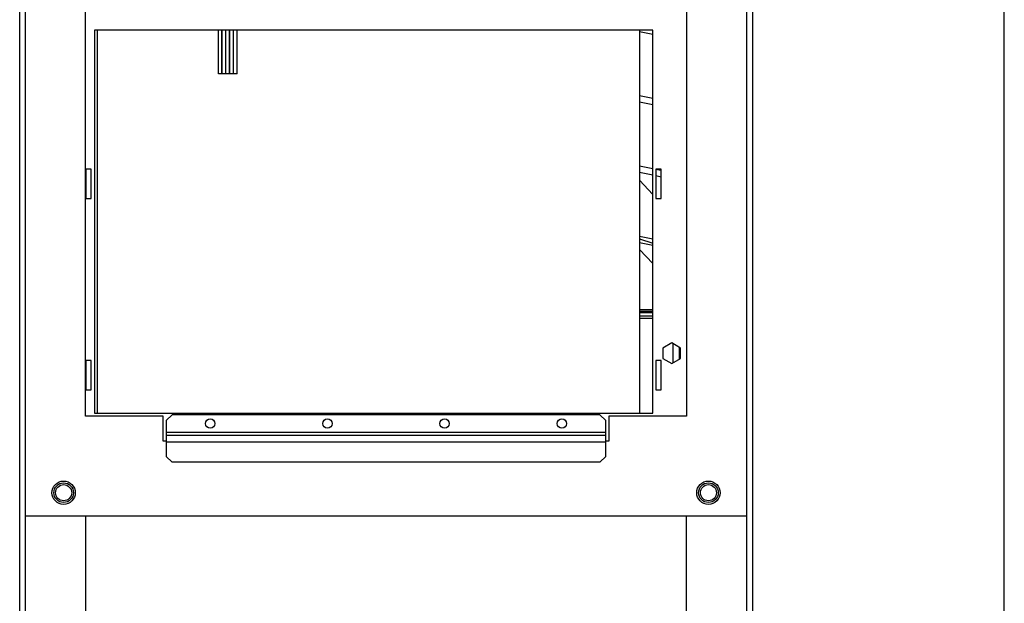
# Model space of a CAD drawing. Header units: inches. Extents: x 0 to 123, y 0 to 50.
# Tile 14 of 17: x 51 to 65, y 23 to 31. Entities that reach past the tile are written whole.
import ezdxf

# ---------------------------------------------------------------- set-up
doc = ezdxf.new("R2010")
doc.units = ezdxf.units.IN
doc.header["$LTSCALE"] = 3.558824
doc.header["$MEASUREMENT"] = 0
doc.layers.get('0').update_dxf_attribs({"linetype": 'CONTINUOUS'})

msp = doc.modelspace()

# ---------------------------------------------------------------- linework, layer by layer
at = {"color": 7, "linetype": 'Continuous'}
for p, q in [((64.706, 0), (64.706, 50)), ((51.479, 13.155), (51.479, 36.777)), ((61.321, 36.777), (61.321, 13.155)), ((51.557, 13.155), (51.557, 36.698)), ((61.242, 36.698), (61.242, 13.155)), ((52.364, 25.521), (52.364, 35.891)), ((60.435, 35.891), (60.435, 25.521)), ((52.483, 30.706), (52.483, 25.561)), ((59.983, 30.706), (52.483, 30.706)), ((52.522, 25.561), (52.522, 30.706)), ((54.148, 30.119), (54.148, 30.706)), ((54.195, 30.119), (54.195, 30.706)), ((54.199, 30.119), (54.199, 30.706)), ((54.246, 30.119), (54.246, 30.706)), ((54.25, 30.119), (54.25, 30.706)), ((54.297, 30.119), (54.297, 30.706)), ((54.301, 30.119), (54.301, 30.706)), ((54.349, 30.119), (54.349, 30.706)), ((54.353, 30.119), (54.353, 30.706)), ((54.4, 30.119), (54.4, 30.706)), ((59.805, 30.706), (59.805, 25.561)), ((59.805, 30.69), (59.983, 30.652)), ((59.983, 25.561), (59.983, 30.706)), ((54.195, 30.12), (54.148, 30.12)), ((54.195, 30.119), (54.148, 30.119)), ((54.246, 30.12), (54.199, 30.12)), ((54.246, 30.119), (54.199, 30.119)), ((54.297, 30.12), (54.25, 30.12)), ((54.297, 30.119), (54.25, 30.119)), ((54.349, 30.12), (54.301, 30.12)), ((54.349, 30.119), (54.301, 30.119)), ((54.4, 30.12), (54.353, 30.12)), ((54.4, 30.119), (54.353, 30.119)), ((59.983, 29.788), (59.805, 29.826)), ((59.805, 29.745), (59.983, 29.708)), ((52.368, 28.839), (52.368, 28.446)), ((52.439, 28.839), (52.368, 28.839)), ((52.439, 28.446), (52.439, 28.839)), ((59.983, 28.843), (59.805, 28.881)), ((60.026, 28.839), (60.026, 28.446)), ((60.097, 28.839), (60.026, 28.839)), ((60.097, 28.446), (60.097, 28.839)), ((59.805, 28.8), (59.983, 28.763)), ((60.092, 28.82), (60.026, 28.834)), ((60.026, 28.753), (60.097, 28.738)), ((59.983, 28.499), (59.805, 28.691)), ((52.368, 28.446), (52.439, 28.446)), ((60.026, 28.446), (60.097, 28.446)), ((59.983, 27.898), (59.805, 27.936)), ((59.805, 27.902), (59.983, 27.847)), ((59.805, 27.855), (59.983, 27.818)), ((59.983, 27.571), (59.805, 27.762)), ((59.805, 26.954), (59.983, 26.954)), ((59.805, 26.934), (59.983, 26.934)), ((59.983, 26.91), (59.805, 26.91)), ((59.805, 26.871), (59.983, 26.871)), ((59.983, 26.832), (59.805, 26.832)), ((60.238, 26.505), (60.118, 26.436)), ((60.358, 26.436), (60.238, 26.505)), ((60.258, 26.239), (60.258, 26.494)), ((60.118, 26.436), (60.118, 26.297)), ((60.337, 26.448), (60.337, 26.285)), ((60.358, 26.297), (60.358, 26.436)), ((52.368, 26.268), (52.368, 25.874)), ((52.439, 26.268), (52.368, 26.268)), ((52.439, 25.874), (52.439, 26.268)), ((60.097, 26.268), (60.026, 26.268)), ((60.026, 26.268), (60.026, 25.874)), ((60.097, 25.874), (60.097, 26.268)), ((60.118, 26.297), (60.238, 26.228)), ((60.238, 26.228), (60.358, 26.297)), ((52.368, 25.874), (52.439, 25.874)), ((60.026, 25.874), (60.097, 25.874)), ((52.483, 25.561), (59.983, 25.561)), ((53.447, 25.462), (53.526, 25.541)), ((59.274, 25.541), (53.526, 25.541)), ((59.274, 25.541), (59.353, 25.462)), ((53.408, 25.521), (52.364, 25.521)), ((53.408, 25.187), (53.408, 25.521)), ((53.447, 25.462), (53.447, 24.982)), ((59.353, 24.982), (59.353, 25.462)), ((60.435, 25.521), (59.392, 25.521)), ((59.392, 25.521), (59.392, 25.187)), ((53.447, 25.305), (59.353, 25.305)), ((53.447, 25.266), (59.353, 25.266)), ((53.447, 25.187), (53.408, 25.187)), ((59.353, 25.173), (53.447, 25.173)), ((59.392, 25.187), (59.353, 25.187)), ((53.526, 24.904), (53.447, 24.982)), ((59.274, 24.904), (53.526, 24.904)), ((59.353, 24.982), (59.274, 24.904)), ((61.242, 24.179), (51.557, 24.179)), ((52.364, 24.179), (52.364, 14.336)), ((60.435, 14.336), (60.435, 24.179))]:
    msp.add_line(p, q, dxfattribs=at)
for centre, radius in [((54.038, 25.423), 0.063), ((55.612, 25.423), 0.063), ((57.187, 25.423), 0.063), ((58.762, 25.423), 0.063), ((52.069, 24.494), 0.157), ((52.069, 24.494), 0.132), ((60.731, 24.494), 0.157), ((60.731, 24.494), 0.132), ((52.069, 24.494), 0.108), ((60.731, 24.494), 0.108)]:
    msp.add_circle(centre, radius, dxfattribs=at)

doc.saveas('drawing.dxf')
